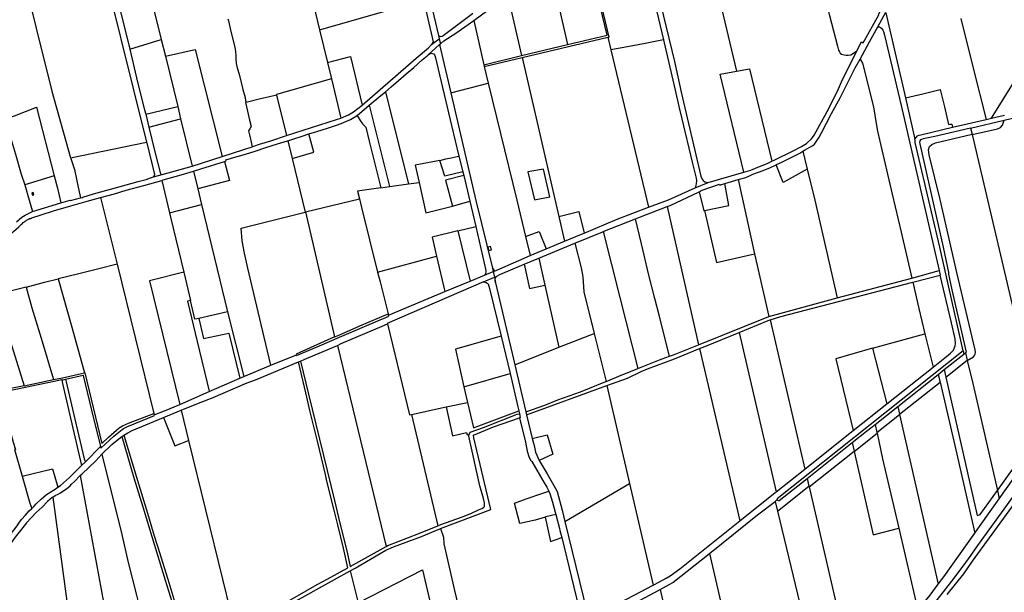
# Model space of a CAD drawing. Header units: inches. Extents: x 210911 to 224988, y 571697 to 586201.
# Tile 46 of 256: x 214343 to 216255, y 576708 to 577821. Entities that reach past the tile are written whole.
import ezdxf

# ---------------------------------------------------------------- set-up
doc = ezdxf.new("R2010")
doc.units = ezdxf.units.IN
doc.header["$MEASUREMENT"] = 0

msp = doc.modelspace()

# ---------------------------------------------------------------- linework, layer by layer
for points in [[(214460.487, 578154.108), (214556.342, 577764.086)], [(214549.764, 578058.352), (214617.758, 577783.061)], [(214488.981, 577988.408), (214589.157, 577583.007)], [(215111.442, 577981.69), (215113.583, 577973.972), (215116.164, 577964.293), (215117.423, 577958.599), (215123.151, 577935.003), (215129.256, 577908.37), (215133.472, 577888.062), (215134.101, 577885.532), (215141.717, 577853.712), (215156.162, 577790.964)], [(214343.032, 577933.387), (214405.401, 577682.397), (214441.679, 577552.929)], [(215683.886, 577937.24), (215734.977, 577721.409)], [(215372.622, 577924.491), (215401.896, 577796.092), (215406.653, 577772.901)], [(215485.522, 577787.206), (215488.063, 577787.806), (215465.631, 577880.017), (215467.332, 577884.427), (215563.838, 577908.078)], [(215563.838, 577908.078), (215593.341, 577782.154)], [(215574.663, 577911.026), (215582.292, 577874.46), (215614.765, 577740.269), (215627.583, 577680.819), (215666.052, 577517.507), (215668.605, 577511.305), (215670.247, 577508.934), (215673.713, 577506.38), (215680.097, 577505.103)], [(215406.653, 577772.901), (215483.799, 577791.43), (215465.626, 577867.139), (215461.836, 577882.451), (215463.07, 577885.298)], [(215902.277, 577882.515), (215903.371, 577878.684), (215915.593, 577829.615), (215931.317, 577769.93), (215933.615, 577761.977), (215935.074, 577758.876), (215936.898, 577756.504), (215939.087, 577754.68), (215941.824, 577753.586), (215944.56, 577752.856), (215948.39, 577752.491), (215952.404, 577752.674), (215957.146, 577753.221), (215962.436, 577756.322), (215969.119, 577760.586)], [(214925.209, 577801.58), (215127.363, 577859.291)], [(215127.363, 577859.291), (215145.715, 577778.201), (215142.765, 577773.059)], [(215224.829, 577819.7), (215264.23, 577849.365), (215291.166, 577868.108)], [(215291.166, 577868.108), (215317.657, 577751.525)], [(214913.266, 577850.254), (214913.376, 577850.272), (214925.209, 577801.58)], [(215969.119, 577760.586), (215977.941, 577778.394), (215981.225, 577776.57), (216011.584, 577831.045), (216010.816, 577831.593), (216020.077, 577848.663)], [(214746.955, 577823.299), (214748.164, 577819.037), (214753.021, 577798.247), (214760.057, 577770.903), (214761.409, 577763.916), (214762.236, 577759.258), (214762.791, 577752.675), (214762.777, 577744.681), (214763.194, 577736.028), (214764.558, 577730.755), (214769.638, 577713.13), (214776.463, 577685.871)], [(215156.162, 577790.964), (215156.976, 577790.268), (215158.98, 577789.54), (215161.049, 577788.941), (215163.458, 577789.415), (215165.661, 577790.677), (215222.51, 577833.394), (215222.671, 577833.498)], [(215159.889, 577774.774), (215166.333, 577780.37), (215190.264, 577795.168), (215224.829, 577819.7)], [(215224.829, 577819.7), (215244.279, 577733.895)], [(216009.745, 577807.639), (216025.121, 577836.163)], [(216025.497, 577834.607), (216063.446, 577669.483)], [(216171.23, 577823.49), (216195.29, 577727.02), (216220.39, 577627.52)], [(214925.209, 577801.58), (214940.608, 577738.209)], [(215975.619, 577744.509), (215993.835, 577778.366), (215999.847, 577789.843), (216009.745, 577807.639)], [(216009.745, 577807.639), (216013.133, 577807.689), (216016.728, 577804.683), (216019.465, 577801.141), (216020.618, 577798.687), (216022.624, 577791.135), (216055.211, 577654.419), (216128.772, 577333.55)], [(214556.342, 577764.086), (214617.758, 577783.061)], [(214617.758, 577783.061), (214625.767, 577750.633)], [(215142.765, 577773.059), (215157.654, 577784.482)], [(215156.162, 577790.964), (215157.654, 577784.482)], [(215157.654, 577784.482), (215159.889, 577774.774)], [(215318.553, 577747.715), (215485.522, 577787.206)], [(215485.522, 577787.206), (215491.389, 577762.664)], [(215593.341, 577782.154), (215574.003, 577778.324), (215554.601, 577774.649), (215523.547, 577768.629), (215491.389, 577762.664)], [(215593.341, 577782.154), (215594.667, 577776.493), (215616.024, 577684.625), (215623.402, 577652.887), (215628.875, 577628.436), (215649.141, 577544.454), (215656.905, 577513.546), (215657.823, 577508.477), (215657.149, 577502.552), (215654.966, 577494.805)], [(214556.342, 577764.086), (214571.421, 577699.713), (214585.258, 577646.505), (214587.527, 577637.694)], [(214625.767, 577750.633), (214683.455, 577763.473), (214735.98, 577555.422)], [(215007.862, 577655.018), (215113.108, 577746.446), (215136.884, 577766.738), (215142.765, 577773.059)], [(215136.2, 577752.87), (215158.223, 577773.353)], [(215158.223, 577773.353), (215159.895, 577774.749), (215159.889, 577774.774)], [(215158.223, 577773.353), (215164.498, 577745.115), (215180.178, 577679.372)], [(215317.657, 577751.525), (215406.653, 577772.901)], [(215491.389, 577762.664), (215564.429, 577457.159)], [(215803.628, 577546.109), (215808.553, 577548.298), (215844.218, 577565.791), (215861.358, 577575.085), (215871.424, 577580.708), (215880.765, 577589.991), (215882.989, 577592.65), (215885.958, 577597.105), (215911.471, 577642.941), (215931.266, 577682.614), (215938.983, 577700.875), (215969.119, 577760.586)], [(214625.767, 577750.633), (214649.903, 577652.903)], [(214940.608, 577738.209), (214985.38, 577749.893), (215007.862, 577655.018)], [(215064.33, 577690.985), (215078.488, 577703.44), (215093.763, 577716.192), (215108.12, 577728.501), (215124.832, 577743.331), (215134.078, 577751.051), (215136.2, 577752.87)], [(215136.2, 577752.87), (215138.271, 577754.643), (215139.988, 577755.901), (215141.504, 577756.204), (215144.535, 577755.901), (215147.112, 577754.991), (215148.627, 577753.021), (215149.688, 577750.141), (215181.857, 577615.874), (215196.114, 577556.064)], [(215244.279, 577733.895), (215317.657, 577751.525)], [(215245.128, 577730.398), (215318.553, 577747.715)], [(215318.553, 577747.715), (215389.887, 577438.746)], [(215864.224, 577565.749), (215867.457, 577567.789), (215883.295, 577577.045), (215886.431, 577579.624), (215891.887, 577587.026), (215895.594, 577592.983), (215900.252, 577601.527), (215920.087, 577638.899), (215936.697, 577669.334), (215965.692, 577727.566), (215975.619, 577744.509)], [(215975.619, 577744.509), (215980.171, 577737.075), (216001.623, 577652.17), (216006.307, 577619.539), (216009.114, 577604.609), (216017.305, 577568.187), (216037.858, 577482.167), (216055.332, 577408.253), (216075.746, 577319.124)], [(214940.608, 577738.209), (214948.386, 577706.199)], [(215244.279, 577733.895), (215245.128, 577730.398)], [(215245.128, 577730.398), (215252.948, 577698.205)], [(215734.977, 577721.409), (215760.704, 577726.066), (215803.628, 577546.109)], [(216230.659, 577630.019), (216291.516, 577728.051)], [(214948.386, 577706.199), (214841.417, 577675.994), (214841.679, 577674.913)], [(214948.386, 577706.199), (214966.532, 577630.061)], [(215749.414, 577525.168), (215703.757, 577715.757), (215734.977, 577721.409)], [(214776.463, 577685.871), (214780.5, 577670.204)], [(215053.421, 577681.198), (215064.33, 577690.985)], [(215180.178, 577679.372), (215252.948, 577698.205)], [(215252.948, 577698.205), (215308.65, 577470.369), (215325.353, 577400.134)], [(216063.446, 577669.483), (216097.279, 577677.554), (216130.711, 577685.584), (216139.011, 577651.805), (216147.196, 577617.364), (216150.444, 577618.052), (216153.238, 577618.594), (216154.046, 577615.491), (216154.81, 577612.168)], [(214780.5, 577670.204), (214781.558, 577664.195), (214782.439, 577660.654)], [(214841.679, 577674.913), (214825.372, 577671.031), (214810.818, 577667.603), (214782.439, 577660.654)], [(214841.679, 577674.913), (214860.728, 577596.391)], [(215021.759, 577655.536), (215044.014, 577674.233), (215053.421, 577681.198)], [(215053.421, 577681.198), (215070.263, 577612.955), (215098.262, 577502.151)], [(215180.178, 577679.372), (215228.841, 577469.862), (215261.233, 577338.092)], [(216063.446, 577669.483), (216081.858, 577589.014)], [(214326.505, 577632.541), (214332.791, 577634.484), (214375.234, 577651.139), (214409.492, 577517.959)], [(214587.527, 577637.694), (214649.903, 577652.903)], [(214649.903, 577652.903), (214655.341, 577628.723)], [(214782.439, 577660.654), (214781.457, 577660.414), (214785.219, 577643.609), (214789.217, 577626.289), (214792.155, 577613.832), (214789.59, 577609.374), (214787.222, 577605.335), (214789.089, 577597.366), (214791.088, 577589.16), (214794.486, 577574.436)], [(214966.532, 577630.061), (214981.447, 577636.568), (214991.256, 577642.373), (215007.862, 577655.018)], [(214998.51, 577635.18), (215021.759, 577655.536)], [(215021.759, 577655.536), (215061.07, 577497.239)], [(214326.505, 577632.541), (214322.367, 577631.132), (214314.067, 577628.063), (214322.626, 577598.861), (214334.364, 577559.879), (214345.844, 577521.259), (214352.625, 577500.139)], [(214587.527, 577637.694), (214593.355, 577612.752)], [(214593.355, 577612.752), (214655.341, 577628.723)], [(214655.341, 577628.723), (214678.07, 577536.743)], [(214860.728, 577596.391), (214958.139, 577627.442), (214966.532, 577630.061)], [(214904.086, 577599.334), (214920.169, 577604.24), (214940.613, 577610.708), (214957.997, 577616.217), (214967.127, 577619.285), (214985.104, 577627.412), (214998.276, 577634.975), (214998.51, 577635.18)], [(214998.51, 577635.18), (215004.273, 577625.344), (215008.567, 577619.083), (215015.002, 577612.779), (215021.352, 577585.026), (215044.053, 577494.783)], [(216154.81, 577612.168), (216220.39, 577627.52)], [(216190.105, 577610.614), (216255.272, 577625.997)], [(216193.076, 577597.963), (216242.273, 577609.322), (216248.377, 577612.01), (216251.849, 577616.266), (216255.272, 577625.997)], [(216220.39, 577627.52), (216230.659, 577630.019)], [(216230.659, 577630.019), (216255.682, 577636.109)], [(216255.272, 577625.997), (216315.68, 577640.257)], [(214593.355, 577612.752), (214605.038, 577564.526), (214616.031, 577521.872), (214619.334, 577520.221)], [(216081.858, 577589.014), (216086.569, 577595.493), (216089.786, 577596.81), (216093.2, 577597.746), (216154.81, 577612.168)], [(216190.105, 577610.614), (216120.774, 577594.247), (216098.08, 577589.821), (216094.302, 577588.698), (216092.659, 577587.909), (216091.099, 577585.956), (216090.852, 577582.907), (216091.111, 577580.093), (216136.779, 577379.08), (216147.187, 577329.875), (216146.917, 577326.369), (216153.85, 577295.948), (216181.57, 577174.814), (216180.013, 577173.61)], [(216190.105, 577610.614), (216192.922, 577598.621)], [(214797.255, 577575.346), (214808.781, 577579.133), (214830.606, 577585.752), (214860.728, 577596.391)], [(214863.483, 577586.187), (214873.327, 577589.343), (214891.129, 577595.042), (214904.086, 577599.334)], [(214871.911, 577551.825), (214913.783, 577563.679), (214904.086, 577599.334)], [(216175.408, 577177.637), (216130.061, 577379.346), (216114.001, 577447.629), (216082.303, 577582.404), (216082.131, 577586.59), (216081.858, 577589.014)], [(216183.571, 577158.826), (216195.802, 577165.92), (216197.594, 577168.16), (216198.826, 577171.072), (216199.33, 577175.16), (216198.938, 577179.528), (216163.343, 577330.168), (216130.683, 577471.503), (216109.559, 577558.406), (216107.991, 577568.115), (216110.035, 577574.891), (216114.431, 577578.531), (216121.76, 577581.982), (216192.922, 577598.621)], [(216192.922, 577598.621), (216193.076, 577597.963)], [(216193.076, 577597.963), (216331.093, 577010.343)], [(214441.679, 577552.929), (214589.157, 577583.007)], [(214589.157, 577583.007), (214590.039, 577579.437)], [(214590.039, 577579.437), (214604.57, 577520.631), (214602.569, 577516.128)], [(214735.98, 577555.422), (214778.37, 577569.141), (214794.486, 577574.436)], [(214740.543, 577545.886), (214743.597, 577546.83), (214742.925, 577548.725), (214765.406, 577555.281), (214781.479, 577560.262), (214799.835, 577566.01), (214821.056, 577572.668), (214843.734, 577580.096), (214863.255, 577586.131), (214863.483, 577586.187)], [(214794.486, 577574.436), (214797.255, 577575.346)], [(214863.483, 577586.187), (214871.911, 577551.825)], [(214441.679, 577552.929), (214442.009, 577551.75), (214446.103, 577539.648)], [(214678.07, 577536.743), (214735.98, 577555.422)], [(214871.911, 577551.825), (214897.004, 577447.314)], [(215159.18, 577547.778), (215170.368, 577550.745), (215180.947, 577553.007), (215192.697, 577555.375), (215196.114, 577556.064)], [(215196.114, 577556.064), (215203.349, 577525.712)], [(215812.057, 577539.446), (215812.928, 577539.856), (215823.04, 577544.656), (215858.324, 577562.009), (215864.224, 577565.749)], [(215864.224, 577565.749), (215872.727, 577530.643)], [(214446.103, 577539.648), (214449.309, 577530.172), (214456.803, 577492.303), (214461.024, 577474.968)], [(214619.334, 577520.221), (214678.07, 577536.743)], [(214680.606, 577527.171), (214694.795, 577531.744), (214740.543, 577545.886)], [(214740.543, 577545.886), (214750.163, 577508.968), (214688.569, 577492.664)], [(215159.18, 577547.778), (215110.912, 577538.694), (215118.8, 577504.631)], [(215203.349, 577525.712), (215168.78, 577517.248), (215159.18, 577547.778)], [(215372.673, 577476.921), (215360.047, 577530.791), (215329.663, 577525.513), (215342.56, 577471.144), (215372.673, 577476.921)], [(215738.75, 577510.976), (215753.643, 577514.923), (215760.705, 577518.047), (215766.725, 577520.766), (215786.963, 577528.083), (215801.056, 577534.265), (215812.057, 577539.446)], [(215749.414, 577525.168), (215763.095, 577528.816), (215776.847, 577534.402), (215793.23, 577541.184), (215803.628, 577546.109)], [(215872.727, 577530.643), (215825.663, 577504.721), (215812.057, 577539.446)], [(215872.727, 577530.643), (215887.301, 577470.475), (215930.511, 577280.385)], [(214409.492, 577517.959), (214352.625, 577500.139)], [(214409.492, 577517.959), (214415.829, 577493.555), (214422.778, 577465.369)], [(214461.024, 577474.968), (214465.602, 577475.859), (214465.357, 577476.462), (214486.084, 577482.613), (214525.936, 577494.013), (214572.971, 577506.753), (214588.456, 577510.996), (214597.119, 577513.734), (214602.569, 577516.128)], [(214602.569, 577516.128), (214619.334, 577520.221)], [(214618.656, 577508.909), (214621.521, 577509.819), (214656.383, 577519.625), (214680.606, 577527.171)], [(214680.606, 577527.171), (214688.569, 577492.664)], [(215205.305, 577518.324), (215170.055, 577509.499), (215183.335, 577458.911)], [(215203.349, 577525.712), (215205.305, 577518.324)], [(215205.305, 577518.324), (215216.98, 577468.393)], [(215680.097, 577505.103), (215749.414, 577525.168)], [(214352.625, 577500.139), (214361.169, 577470.385), (214367.713, 577448.546)], [(214499.932, 577475.588), (214526.791, 577483.032), (214549.661, 577489.684), (214583.941, 577499.346), (214618.656, 577508.909)], [(214618.656, 577508.909), (214633.482, 577445.9)], [(214688.569, 577492.664), (214695.781, 577461.85)], [(215044.053, 577494.783), (214998.616, 577487.941), (215002.639, 577472.852)], [(215044.053, 577494.783), (215061.07, 577497.239)], [(215061.07, 577497.239), (215098.262, 577502.151)], [(215098.262, 577502.151), (215118.8, 577504.631)], [(215118.8, 577504.631), (215131.856, 577445.775), (215183.335, 577458.911)], [(215564.429, 577457.159), (215602.842, 577470.897), (215654.966, 577494.805)], [(215654.966, 577494.805), (215680.097, 577505.103)], [(215662.965, 577486.886), (215666.515, 577488.537), (215666.428, 577489.32), (215702.012, 577501.835), (215702.622, 577499.84), (215712.258, 577502.897)], [(215673.346, 577450.301), (215720.584, 577460.331), (215712.258, 577502.897)], [(215712.258, 577502.897), (215738.75, 577510.976)], [(215738.75, 577510.976), (215746.609, 577472.162), (215770.487, 577366.265)], [(214361.312, 577434.111), (214361.845, 577434.344), (214362.511, 577434.615), (214363.152, 577434.866), (214363.771, 577435.098), (214364.655, 577435.416), (214365.535, 577435.705), (214366.416, 577435.967), (214384.67, 577442.124), (214408.444, 577449.619), (214441.822, 577459.262), (214473.965, 577468.399), (214499.932, 577475.588)], [(214370.395, 577481.213), (214368.863, 577485.568), (214365.959, 577484.547), (214367.49, 577480.191), (214370.395, 577481.213)], [(214422.778, 577465.369), (214441.043, 577470.675), (214441.328, 577469.609), (214461.024, 577474.968)], [(214499.932, 577475.588), (214531.908, 577345.783)], [(215600.353, 577458.11), (215606.245, 577460.389), (215662.965, 577486.886)], [(215662.965, 577486.886), (215671.953, 577450.005), (215673.346, 577450.301)], [(214367.713, 577448.546), (214422.778, 577465.369)], [(214633.482, 577445.9), (214695.781, 577461.85)], [(214695.781, 577461.85), (214746.514, 577253.106)], [(214898.229, 577447.559), (215002.639, 577472.852)], [(215002.639, 577472.852), (215006.673, 577455.967), (215037.907, 577330.412)], [(215183.335, 577458.911), (215216.98, 577468.393)], [(215216.98, 577468.393), (215228.6, 577419.503)], [(215439.582, 577406.46), (215503.531, 577433.524), (215564.429, 577457.159)], [(215539.155, 577434.466), (215548.443, 577438.159), (215600.353, 577458.11)], [(215600.353, 577458.11), (215661.556, 577189.152)], [(214336.414, 577428.466), (214346.575, 577437.664), (214353.241, 577441.591), (214367.713, 577448.546)], [(214633.482, 577445.9), (214635.377, 577437.394), (214661.363, 577330.581)], [(214830.606, 577149.552), (214817.639, 577204.28), (214785.814, 577338.457), (214779.312, 577367.502), (214774.765, 577391.436), (214772.774, 577416.358), (214897.004, 577447.314)], [(214897.004, 577447.314), (214898.229, 577447.559)], [(214898.229, 577447.559), (214954.379, 577204.474)], [(215389.887, 577438.746), (215429.091, 577448.344), (215439.582, 577406.46)], [(215389.887, 577438.746), (215401.07, 577390.818)], [(215673.346, 577450.301), (215696.304, 577349.179), (215770.487, 577366.265)], [(214300.436, 577381.044), (214314.843, 577394.473), (214330.516, 577409.449), (214340.832, 577418.577), (214346.512, 577423.872), (214348.046, 577425.411), (214349.648, 577426.88), (214349.696, 577426.942), (214351.026, 577427.985), (214351.972, 577428.662), (214353.378, 577429.592), (214354.525, 577430.306), (214355.328, 577430.847)], [(214361.312, 577434.111), (214359.781, 577433.36), (214358.273, 577432.566), (214356.788, 577431.728), (214355.328, 577430.847)], [(215194.163, 577410.805), (215228.6, 577419.503)], [(215228.6, 577419.503), (215247.989, 577334.021), (215248.292, 577331.141), (215247.382, 577327.352), (215245.666, 577324.762)], [(215475.938, 577409.327), (215539.155, 577434.466)], [(215605.202, 577166.887), (215584.805, 577246.87), (215576.307, 577279.259), (215564.242, 577327.192), (215555.527, 577363.482), (215550.903, 577385.799), (215539.155, 577434.466)], [(215194.163, 577410.805), (215143.749, 577398.379), (215152.3, 577361.955)], [(215194.163, 577410.805), (215217.736, 577313.031)], [(215325.353, 577400.134), (215352.105, 577409.577), (215365.355, 577375.942)], [(215325.353, 577400.134), (215334.646, 577363.161)], [(215401.07, 577390.818), (215434.25, 577404.279), (215439.582, 577406.46)], [(215421.026, 577387.062), (215475.671, 577409.221), (215475.938, 577409.327)], [(215475.938, 577409.327), (215508.268, 577281.049), (215543.434, 577143.107)], [(215258.963, 577373.844), (215257.381, 577380.269), (215252.287, 577378.855), (215253.902, 577372.334), (215258.963, 577373.844)], [(215351.154, 577357.836), (215421.026, 577387.062)], [(215365.355, 577375.942), (215401.07, 577390.818)], [(215421.026, 577387.062), (215433.366, 577338.679), (215436.449, 577321.473), (215438.73, 577292.303), (215458.754, 577211.005)], [(215037.907, 577330.412), (215152.3, 577361.955)], [(215152.3, 577361.955), (215168.317, 577292.866)], [(215261.233, 577338.092), (215265.276, 577332.479), (215312.102, 577353.221), (215334.646, 577363.161)], [(215334.646, 577363.161), (215365.355, 577375.942)], [(215770.487, 577366.265), (215798.344, 577244.255)], [(214531.908, 577345.783), (214496.261, 577336.768), (214457.546, 577327.011), (214417.61, 577317.37)], [(214531.908, 577345.783), (214603.293, 577055.997)], [(215267.083, 577309.533), (215266.561, 577315.648), (215266.787, 577319.274), (215268.091, 577321.524), (215269.891, 577322.899), (215275.465, 577325.807), (215322.575, 577345.943)], [(215322.575, 577345.943), (215351.154, 577357.836)], [(215322.575, 577345.943), (215333.048, 577298.547), (215362.726, 577304.998)], [(215351.154, 577357.836), (215362.726, 577304.998)], [(214661.363, 577330.581), (214594.575, 577313.774), (214653.475, 577073.33)], [(214661.363, 577330.581), (214674.261, 577275.463)], [(215037.907, 577330.412), (215042.817, 577311.552), (215058.579, 577249.322)], [(215217.736, 577313.031), (215245.666, 577324.762)], [(215243.442, 577311.617), (215264.77, 577320.823)], [(215245.666, 577324.762), (215262.512, 577331.849)], [(215261.233, 577338.092), (215262.512, 577331.849)], [(215262.512, 577331.849), (215264.77, 577320.823)], [(215264.77, 577320.823), (215267.083, 577309.533)], [(216075.746, 577319.124), (216075.766, 577319.129), (216128.772, 577333.55)], [(216077.994, 577311.025), (216130.816, 577324.741)], [(216117.397, 577145.647), (216140.041, 577163.66), (216147.247, 577169.664), (216151.192, 577173.096), (216156.718, 577179.062), (216158.912, 577183.732), (216160.284, 577187.334), (216160.799, 577191.108), (216160.284, 577201.058), (216152.908, 577231.766), (216130.816, 577324.741)], [(216128.772, 577333.55), (216130.816, 577324.741)], [(214355, 577301.47), (214295.666, 577286.676)], [(214355, 577301.47), (214390.59, 577310.76), (214417.61, 577317.37)], [(214355, 577301.47), (214366.13, 577261.42), (214384.53, 577202.28), (214408.22, 577121.59)], [(214417.61, 577317.37), (214443.76, 577223.83), (214468.49, 577134.58)], [(215243.442, 577311.617), (215056.804, 577230.772), (215056.982, 577229.973)], [(215168.317, 577292.866), (215217.736, 577313.031)], [(215243.442, 577311.617), (215249.201, 577310.68), (215252.816, 577307.97), (215255.536, 577299.041), (215277.785, 577205.862)], [(215267.083, 577309.533), (215304.884, 577150.422)], [(215362.726, 577304.998), (215389.986, 577184.654)], [(215800.375, 577237.815), (215821.023, 577244.298), (216077.994, 577311.025)], [(215930.511, 577280.385), (216075.746, 577319.124)], [(216077.994, 577311.025), (216089.468, 577259.821), (216101.371, 577210.86)], [(215059.112, 577247.103), (215168.317, 577292.866)], [(214674.261, 577275.463), (214668.474, 577274.277), (214687.182, 577195.648), (214710.637, 577098.84), (214710.747, 577098.387)], [(214682.812, 577238.922), (214674.261, 577275.463)], [(215798.344, 577244.255), (215930.511, 577280.385)], [(214746.514, 577253.106), (214690.415, 577240.615)], [(214746.514, 577253.106), (214778.118, 577127.537)], [(214880.407, 577169.784), (214880.743, 577168.452), (214925.017, 577187.245), (214964.219, 577204.022), (215012.642, 577224.96), (215059.614, 577245.23), (215059.112, 577247.103)], [(214954.379, 577204.474), (214961.564, 577207.681), (215003.417, 577225.955), (215058.579, 577249.322)], [(215058.579, 577249.322), (215059.112, 577247.103)], [(215661.556, 577189.152), (215798.344, 577244.255)], [(214312.828, 577234.819), (214351.128, 577109.68)], [(214690.415, 577240.615), (214682.812, 577238.922)], [(214690.415, 577240.615), (214700.087, 577201.333), (214749.073, 577211.66), (214770.328, 577124.454)], [(214960.279, 577188.009), (214967.46, 577191.692), (215047.01, 577225.83), (215056.982, 577229.973)], [(215056.982, 577229.973), (215099.882, 577053.413), (215103.553, 577054.051)], [(215740.191, 577213.491), (215796.91, 577236.727), (215800.375, 577237.815)], [(215800.375, 577237.815), (215867.654, 576947.472)], [(215277.785, 577205.862), (215189.46, 577180.992), (215205.412, 577107.327)], [(215277.785, 577205.862), (215295.336, 577133.751)], [(215389.986, 577184.654), (215458.754, 577211.005)], [(215458.754, 577211.005), (215481.74, 577117.683)], [(215663.311, 577181.957), (215673.777, 577186.283), (215740.191, 577213.491)], [(215740.191, 577213.491), (215811.989, 576903.61)], [(215999.389, 577182.567), (216101.371, 577210.86)], [(216101.371, 577210.86), (216117.397, 577145.647)], [(214954.379, 577204.474), (214879.922, 577171.38), (214880.407, 577169.784)], [(214888.155, 577157.673), (214896.659, 577161.068), (214960.279, 577188.009)], [(214960.279, 577188.009), (215054.808, 576797.107)], [(215605.202, 577166.887), (215612.985, 577169.586), (215661.556, 577189.152)], [(214830.606, 577149.552), (214880.407, 577169.784)], [(215304.884, 577150.422), (215389.986, 577184.654)], [(215483.578, 577110.156), (215523.139, 577124.667), (215550.216, 577137.363), (215562.516, 577142.412), (215614.819, 577161.913), (215663.311, 577181.957)], [(215663.311, 577181.957), (215741.89, 576846.72)], [(216175.408, 577177.637), (215814.135, 576889.995), (215814.363, 576888.287)], [(215999.389, 577182.567), (215928.253, 577161.915), (215961.766, 577022.337)], [(215999.389, 577182.567), (216027.47, 577074.488)], [(216138.566, 577140.947), (216176.909, 577171.152)], [(216175.408, 577177.637), (216176.909, 577171.152)], [(216176.909, 577171.152), (216180.013, 577173.61)], [(216180.013, 577173.61), (216183.477, 577159.216)], [(214656.271, 577061.964), (214689.86, 577075.738), (214718.372, 577087.084), (214781.597, 577114.06), (214803.778, 577122.261), (214884.05, 577156.005)], [(214758.988, 576640.053), (214790.688, 576650.459), (214800.164, 576655.26), (214833.145, 576673.432), (214877.961, 576698.65), (214920.463, 576723.043), (214939.839, 576733.677), (214979.858, 576755.394), (214971.62, 576794.15), (214960.799, 576839.46), (214954.289, 576865.436), (214939.647, 576924.432), (214936.57, 576936.88), (214921.114, 577001.927), (214907.06, 577058.847), (214898.281, 577095.883), (214884.05, 577156.005)], [(214778.118, 577127.537), (214830.606, 577149.552)], [(214884.05, 577156.005), (214888.155, 577157.673)], [(214888.155, 577157.673), (214903.597, 577093.439), (214953.96, 576886.606), (214964.788, 576842.752), (214976.023, 576796.422), (214979.26, 576783.02), (214984.624, 576758.452), (215054.808, 576797.107)], [(215304.884, 577150.422), (215326.136, 577058.668)], [(215543.434, 577143.107), (215585.754, 577160.097), (215590.774, 577161.884), (215605.202, 577166.887)], [(216141.831, 577126.477), (216183.477, 577159.216)], [(216183.477, 577159.216), (216183.571, 577158.826)], [(216183.571, 577158.826), (216194.278, 577114.327), (216241.968, 576906.075)], [(214408.22, 577121.59), (214425.7, 577125.34), (214463, 577133.4), (214468.49, 577134.58)], [(214431.63, 577122.53), (214466.11, 577129.98), (214466.22, 577129.5), (214482.32, 577062.23), (214499.732, 576991.271)], [(214468.49, 577134.58), (214469.375, 577134.772)], [(214469.375, 577134.772), (214502.526, 576997.245), (214515.237, 577009.469), (214535.922, 577027.612), (214542.27, 577031.632), (214554.161, 577037.082), (214603.293, 577055.997)], [(215205.412, 577107.327), (215295.336, 577133.751)], [(215295.336, 577133.751), (215310.637, 577068.542), (215312.337, 577060.742)], [(215481.74, 577117.683), (215514.428, 577131.411), (215523.074, 577134.933), (215543.434, 577143.107)], [(216027.47, 577074.488), (216117.397, 577145.647)], [(216048.537, 577069.376), (216127.125, 577131.851)], [(216127.125, 577131.851), (216138.566, 577140.947)], [(216127.125, 577131.851), (216130.607, 577116.795)], [(216138.566, 577140.947), (216141.831, 577126.477)], [(214351.128, 577109.68), (214299.048, 577098.913), (214299.507, 577097.255)], [(214424.29, 577120.95), (214409.385, 577118.225), (214303.428, 577096.173), (214305.69, 577087.127), (214317.217, 577047.14), (214320.485, 577035.565), (214330.123, 577000), (214334.522, 576985.832), (214332.915, 576985.445)], [(214351.128, 577109.68), (214408.22, 577121.59)], [(214424.29, 577120.95), (214426.54, 577121.43), (214431.63, 577122.53)], [(214424.29, 577120.95), (214425.81, 577114.33)], [(214425.81, 577114.33), (214439.41, 577055.33), (214462.69, 576954.35)], [(214431.63, 577122.53), (214432.9, 577116.98)], [(214432.9, 577116.98), (214446.9, 577055.74), (214467.73, 576967.68), (214470.62, 576962.01)], [(214710.747, 577098.387), (214770.328, 577124.454)], [(214770.328, 577124.454), (214773.774, 577125.804), (214778.118, 577127.537)], [(215326.136, 577058.668), (215362.907, 577071.81), (215387.821, 577082.131), (215432.08, 577098.037), (215481.62, 577117.633), (215481.74, 577117.683)], [(215327.493, 577052.902), (215483.578, 577110.156)], [(215483.578, 577110.156), (215527.222, 576919.651)], [(216051.939, 577054.381), (216130.607, 577116.795)], [(216130.607, 577116.795), (216161.118, 576984.879), (216191.14, 576853.962)], [(216141.831, 577126.477), (216202.597, 576857.174)], [(214653.475, 577073.33), (214710.747, 577098.387)], [(215205.412, 577107.327), (215212.595, 577076.843)], [(214604.115, 577052.845), (214623.997, 577060.914), (214653.475, 577073.33)], [(215171.225, 577068.416), (215212.595, 577076.843)], [(215212.595, 577076.843), (215224.565, 577028.004), (215312.337, 577060.742)], [(215961.766, 577022.337), (216027.47, 577074.488)], [(214500.446, 576988.342), (214525.492, 577011.402), (214541.712, 577024.656), (214544.579, 577026.312), (214550.92, 577029.526), (214604.267, 577051.777), (214604.115, 577052.845)], [(214603.293, 577055.997), (214604.115, 577052.845)], [(214622.08, 577047.714), (214656.271, 577061.964)], [(214656.271, 577061.964), (214670.514, 577002.94)], [(215103.553, 577054.051), (215171.225, 577068.416)], [(215103.553, 577054.051), (215155.178, 576837.291)], [(215171.225, 577068.416), (215183.228, 577012.466), (215210.583, 577018.813), (215212.197, 577013.939), (215215.934, 577015.092)], [(215215.934, 577015.092), (215217.712, 577019.662), (215243.946, 577028.441), (215309.278, 577054.314), (215313.581, 577055.032)], [(215312.337, 577060.742), (215313.581, 577055.032)], [(215313.581, 577055.032), (215315.137, 577047.893), (215313.79, 577047.429)], [(215326.136, 577058.668), (215327.493, 577052.902)], [(215327.493, 577052.902), (215338.363, 577007.145)], [(216004.482, 577034.517), (216048.537, 577069.376)], [(216007.926, 577018.581), (216052.15, 577053.451)], [(216048.537, 577069.376), (216051.939, 577054.381)], [(216051.939, 577054.381), (216052.15, 577053.451)], [(216052.15, 577053.451), (216127.003, 576723.515)], [(214545.231, 577013.427), (214552.618, 577018.214), (214561.185, 577022.335), (214622.08, 577047.714)], [(214622.08, 577047.714), (214644.11, 576992.8), (214670.514, 577002.94)], [(215160.492, 576832.115), (215257.988, 576868.995), (215225.212, 577008.058), (215224.34, 577013.708), (215263.246, 577029.542), (215313.79, 577047.429)], [(215313.79, 577047.429), (215325.327, 576999.766), (215328.766, 576982.51), (215331.832, 576971.982), (215334.87, 576964.913), (215337.396, 576962.33), (215361.7, 576920.79), (215365.12, 576915.87), (215366.87, 576912.56), (215370.489, 576904.835)], [(215959.742, 576999.143), (215987.889, 577021.518), (216004.482, 577034.517)], [(216004.482, 577034.517), (216007.926, 577018.581)], [(215155.178, 576837.291), (215160.89, 576839.637), (215200.883, 576854.428), (215219.077, 576861.559), (215234.222, 576868.176), (215240.42, 576871.05), (215243.66, 576873.12), (215245.58, 576875.02), (215245.48, 576882.14), (215243.407, 576890.688), (215236.667, 576914.73), (215215.316, 577011.303), (215215.934, 577015.092)], [(215338.363, 577007.145), (215367.72, 577013.928), (215378.353, 576976.296), (215351.854, 576964.523)], [(215867.654, 576947.472), (215881.438, 576958.594), (215961.766, 577022.337)], [(215963.657, 576981.973), (216008.197, 577017.329)], [(216007.926, 577018.581), (216008.197, 577017.329)], [(216008.197, 577017.329), (216018.94, 576967.62), (216050.437, 576832.753)], [(214502.475, 576976.342), (214522.005, 576995.615), (214538.27, 577008.979), (214541.174, 577010.916)], [(214541.174, 577010.916), (214545.231, 577013.427)], [(214541.174, 577010.916), (214564.494, 576930.893), (214581.77, 576874.012), (214599.7, 576816.82), (214625.269, 576731.831), (214641.34, 576679.432), (214650.633, 576647.472), (214662.146, 576608.705), (214635.656, 576599.515), (214608.025, 576590.429), (214597.364, 576587.376)], [(214545.231, 577013.427), (214561.19, 576959.973), (214569.551, 576931.731), (214592.89, 576855.67), (214603.53, 576819.914), (214610.599, 576797.528), (214630.192, 576733.405), (214644.171, 576688.149), (214651.57, 576664.503), (214658.386, 576642.7), (214667.881, 576610.033), (214751.155, 576637.193), (214758.988, 576640.053)], [(214670.514, 577002.94), (214736.455, 576733.296), (214751.367, 576672.306), (214758.988, 576640.053)], [(215338.363, 577007.145), (215342.32, 576993.65), (215345, 576980.51), (215351.854, 576964.523)], [(215872.32, 576929.425), (215959.742, 576999.143)], [(215959.742, 576999.143), (215963.56, 576982.398)], [(214332.915, 576985.445), (214347.737, 576933.548)], [(214460.213, 576935.021), (214464.27, 576938.105), (214490.664, 576963.881), (214502.475, 576976.342)], [(214470.62, 576962.01), (214499.732, 576991.271)], [(214499.732, 576991.271), (214500.446, 576988.342)], [(214502.475, 576976.342), (214541.05, 576820.227), (214553.454, 576766.07), (214569.324, 576702.734), (214577.982, 576668.654), (214597.364, 576587.376)], [(215876.152, 576912.806), (215963.56, 576982.398)], [(215963.56, 576982.398), (215963.657, 576981.973)], [(215963.657, 576981.973), (216000.579, 576820.034), (216050.437, 576832.753)], [(216241.968, 576906.075), (216292.916, 576976.726), (216294.188, 576977.988), (216295.643, 576978.973), (216297.366, 576979.194), (216299.773, 576978.741), (216302.596, 576976.978), (216305.935, 576974.893)], [(214462.69, 576954.35), (214470.62, 576962.01)], [(215351.854, 576964.523), (215367.265, 576938.65), (215380.322, 576915.972), (215386.99, 576903.95), (215396.39, 576867.82), (215401.662, 576845.54)], [(216245.659, 576889.959), (216305.935, 576974.893)], [(214347.737, 576933.548), (214406.478, 576948.06), (214417.053, 576912.158)], [(214417.053, 576912.158), (214421.71, 576915.54), (214439.619, 576931.269), (214462.69, 576954.35)], [(215811.989, 576903.61), (215867.654, 576947.472)], [(215894.596, 576482.121), (215918.24, 576496.85), (215925.926, 576502.502), (215960.583, 576528.883), (215988.9, 576552.82), (216008.585, 576569.409), (216046.686, 576604.741), (216057.741, 576615.189), (216071.67, 576628.52), (216082.472, 576640.838), (216103.525, 576665.457), (216125.388, 576693.851), (216153.418, 576729.952), (216175.328, 576758.586), (216190.887, 576780.337), (216201.01, 576794.419), (216215.859, 576815.012), (216254.985, 576869.473), (216315.348, 576953.775)], [(216144.218, 576704.019), (216176.892, 576743.726), (216193.899, 576768.382), (216269.8, 576873.86), (216321.599, 576946.835)], [(214347.737, 576933.548), (214362.33, 576881.5), (214366.005, 576871.044)], [(214406.904, 576892.954), (214411.32, 576896.16), (214417.456, 576899.134), (214421.773, 576901.547), (214426.73, 576904.61), (214433.62, 576909.48), (214440.64, 576914.97), (214443.646, 576918.154), (214449.034, 576923.478), (214460.213, 576935.021)], [(214460.213, 576935.021), (214527.904, 576565.395)], [(215401.662, 576845.54), (215527.222, 576919.651)], [(215527.222, 576919.651), (215573.34, 576721.65)], [(215814.363, 576888.287), (215814.993, 576887.224), (215816.755, 576886.33), (215818.15, 576886.382), (215872.32, 576929.425)], [(215872.32, 576929.425), (215875.86, 576914.074)], [(214366.005, 576871.044), (214370.066, 576875.044), (214374.975, 576879.818), (214384.329, 576888.841), (214394.794, 576898.139), (214411.768, 576908.869), (214417.053, 576912.158)], [(215304.25, 576881.272), (215326.71, 576889.5), (215357.2, 576900.12), (215370.489, 576904.835)], [(215370.489, 576904.835), (215372.867, 576899.926), (215377.82, 576883.54), (215383.058, 576863.722), (215384.217, 576859.199)], [(215741.89, 576846.72), (215810.06, 576902.09), (215811.989, 576903.61)], [(215814.81, 576865.646), (215875.86, 576914.074)], [(215875.86, 576914.074), (215876.152, 576912.806)], [(215876.152, 576912.806), (215959.646, 576550.675)], [(216202.597, 576857.174), (216207.338, 576858.393), (216208.482, 576859.329), (216241.968, 576906.075)], [(216241.968, 576906.075), (216242.028, 576905.813)], [(216242.028, 576905.813), (216245.659, 576889.959)], [(214406.904, 576892.954), (214405.69, 576892.28), (214396.77, 576884.31), (214386.162, 576873.771), (214374.744, 576863.282), (214356.093, 576842.996), (214344.41, 576828.098), (214333.933, 576814.956), (214321.108, 576797.041), (214317.62, 576791.73), (214310.079, 576782.441), (214296.274, 576767.82), (214260.023, 576731.179), (214244.43, 576715.26), (214214.424, 576686.462), (214216.833, 576679.992)], [(214406.904, 576892.954), (214453.498, 576546.354)], [(215363.548, 576854.311), (215344.041, 576848.011), (215314.118, 576841.922), (215304.25, 576881.272)], [(215682.456, 576783.438), (215776.237, 576858.815), (215810.186, 576884.789)], [(215810.186, 576884.789), (215814.363, 576888.287)], [(215810.186, 576884.789), (215814.81, 576865.646)], [(216207.386, 576835.95), (216245.659, 576889.959)], [(214307.9, 576797.983), (214323.675, 576819.097), (214331.102, 576828.964), (214337.541, 576837.503), (214342.42, 576844.33), (214346.979, 576849.922), (214353.58, 576857.19), (214361.33, 576866.39), (214366.005, 576871.044)], [(215814.81, 576865.646), (215901.19, 576508.07)], [(215384.217, 576859.199), (215364.495, 576854.617), (215363.548, 576854.311)], [(215363.548, 576854.311), (215373.73, 576806.963), (215395.661, 576814.423)], [(215384.217, 576859.199), (215391.13, 576832.21), (215392.211, 576827.874), (215395.661, 576814.423)], [(215401.662, 576845.54), (215444.542, 576670.419)], [(215573.34, 576721.65), (215585.6, 576728.082), (215598.637, 576735.613), (215606.458, 576740.283), (215625.18, 576753.78), (215741.89, 576846.72)], [(216191.14, 576853.962), (216198.229, 576823.048)], [(214984.742, 576749.659), (214994.441, 576755.19), (215053.932, 576789.705), (215068.885, 576796.474), (215123.069, 576816.277), (215158.784, 576831.469), (215160.492, 576832.115)], [(215054.808, 576797.107), (215057.819, 576798.776), (215118.04, 576822.341), (215155.178, 576837.291)], [(215160.492, 576832.115), (215165.742, 576815.204), (215166.739, 576802.344), (215187.238, 576711.714), (215202.829, 576646.223), (215228.205, 576539.606)], [(216050.437, 576832.753), (216087.282, 576673.277)], [(216127.003, 576723.515), (216137.877, 576738.008), (216198.229, 576823.048)], [(216198.229, 576823.048), (216207.386, 576835.95)], [(215395.661, 576814.423), (215433.478, 576659.097), (215433.672, 576653.633), (215431.696, 576648.432), (215425.763, 576642.702)], [(215586.663, 576713.692), (215611.532, 576727.063), (215682.456, 576783.438)], [(215682.456, 576783.438), (215762.89, 576435.566)], [(214858.031, 576679.565), (214891.368, 576698.045), (214931.256, 576720.1), (214954.383, 576732.88), (214984.742, 576749.659)], [(214984.742, 576749.659), (214999.94, 576687.826)], [(214999.94, 576687.826), (215125.413, 576751.652), (215180.484, 576515.465)], [(215444.542, 576670.419), (215446.076, 576667.585), (215447.816, 576664.504), (215449.428, 576662.734), (215451.308, 576661.396), (215452.781, 576660.825), (215454.929, 576660.896), (215458.477, 576661.295), (215573.34, 576721.65)], [(215537.093, 576687.04), (215586.663, 576713.692)], [(215586.663, 576713.692), (215659.743, 576393.076)], [(216087.282, 576673.277), (216090.069, 576676.477), (216111.368, 576702.665), (216127.003, 576723.515)]]:
    msp.add_lwpolyline(points)

doc.saveas('drawing.dxf')
